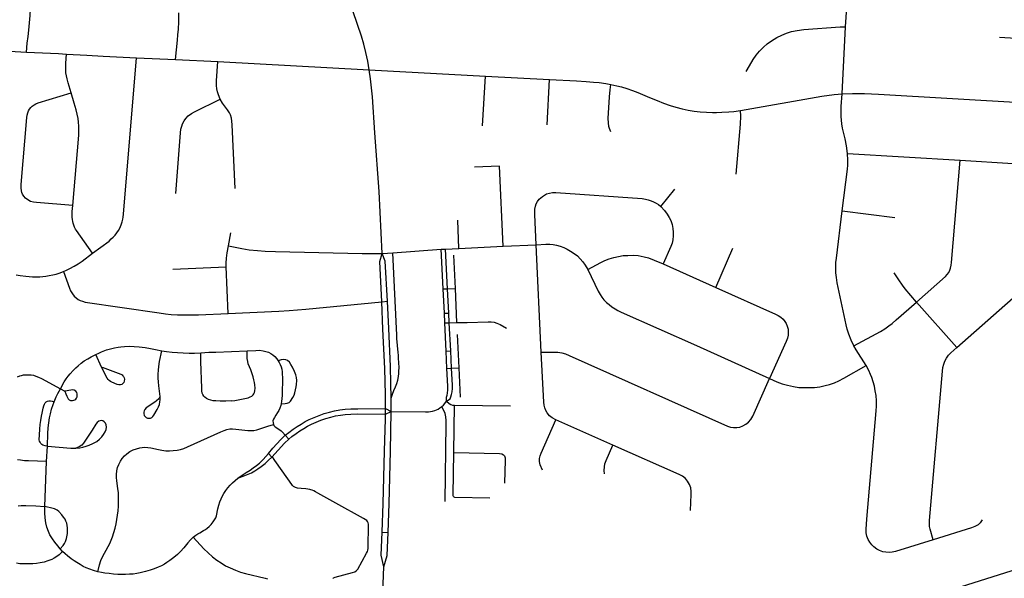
# Model space of a CAD drawing. Extents: x 1410746 to 1533160, y 578873 to 704954.
# Tile 75 of 227: x 1499601 to 1505911, y 605236 to 608815. Entities that reach past the tile are written whole.
import ezdxf

# ---------------------------------------------------------------- set-up
doc = ezdxf.new("R2010")
doc.units = 0
doc.header["$MEASUREMENT"] = 0
doc.layers.add('MC_STREETS', color=254, linetype='CONTINUOUS')

msp = doc.modelspace()

# ---------------------------------------------------------------- linework, layer by layer
at = {"layer": 'MC_STREETS'}
for p, q in [((1504871.284875, 608340.50295), (1504892.756925, 608770.539875)), ((1505879.240275, 608702.5756), (1506084.039575, 608689.9152)), ((1500349.80535, 608570.93425), (1500599.3847, 608560.515125)), ((1500599.3847, 608560.515125), (1500870.7193, 608546.51775)), ((1500870.7193, 608546.51775), (1501840.3372, 608494.1099)), ((1501840.3372, 608494.1099), (1502586.974125, 608452.401725)), ((1502567.701875, 608135.8922), (1502586.974125, 608452.401725)), ((1502586.974125, 608452.401725), (1502996.5701, 608431.053675)), ((1502980.866075, 608141.73895), (1502996.5701, 608431.053675)), ((1504906.586175, 607957.1029), (1505628.227525, 607914.9429)), ((1505628.227525, 607914.9429), (1505968.05395, 607894.376375)), ((1503710.3223, 607618.44215), (1503799.350275, 607728.6253)), ((1504871.86395, 607590.783475), (1505208.368175, 607547.5013)), ((1502415.6677, 607349.626275), (1502408.253875, 607530.4909)), ((1500940.257675, 607366.369375), (1500954.7876, 607450.59405)), ((1502699.589875, 607363.90565), (1502911.127125, 607373.688625)), ((1502943.3374, 606684.5164), (1502911.127125, 607373.688625)), ((1501924.050875, 607318.164225), (1501992.752725, 607321.722475)), ((1501992.752725, 607321.722475), (1502302.624475, 607343.940975)), ((1502302.624475, 607343.940975), (1502330.793475, 607345.357675)), ((1502314.895425, 607090.6079), (1502302.624475, 607343.940975)), ((1502330.793475, 607345.357675), (1502415.6677, 607349.626275)), ((1502342.867525, 607091.7562), (1502330.793475, 607345.357675)), ((1502393.0897, 607093.817875), (1502383.15675, 607306.079125)), ((1502415.6677, 607349.626275), (1502699.589875, 607363.90565)), ((1504061.682475, 607098.97465), (1504171.62245, 607350.4767)), ((1503723.8381, 607249.989675), (1504061.682475, 607098.97465)), ((1500582.279, 607217.77), (1500923.550075, 607230.88105)), ((1500936.29365, 606932.64695), (1500923.550075, 607230.88105)), ((1502314.895425, 607090.6079), (1502342.867525, 607091.7562)), ((1502322.8308, 606934.658125), (1502314.895425, 607090.6079)), ((1502342.867525, 607091.7562), (1502393.0897, 607093.817875)), ((1502350.79725, 606935.93415), (1502342.867525, 607091.7562)), ((1502403.321025, 606876.04295), (1502393.0897, 607093.817875)), ((1505606.30405, 606715.23755), (1506040.4498, 607097.501375)), ((1501920.913075, 607008.069325), (1501957.182375, 607011.434825)), ((1501929.20705, 606833.039675), (1501920.913075, 607008.069325)), ((1501965.793075, 606836.046125), (1501957.182375, 607011.434825)), ((1505606.30405, 606715.23755), (1505348.697925, 607005.825875)), ((1502322.8308, 606934.658125), (1502350.79725, 606935.93415)), ((1502326.1203, 606872.05285), (1502322.8308, 606934.658125)), ((1502354.06905, 606873.497375), (1502350.79725, 606935.93415)), ((1502326.1203, 606872.05285), (1502354.06905, 606873.497375)), ((1502335.0571, 606691.18295), (1502326.1203, 606872.05285)), ((1502354.06905, 606873.497375), (1502403.321025, 606876.04295)), ((1502363.59245, 606692.812575), (1502354.06905, 606873.497375)), ((1502417.479475, 606583.949675), (1502406.909025, 606798.507175)), ((1502335.0571, 606691.18295), (1502363.59245, 606692.812575)), ((1502339.08425, 606580.397725), (1502335.0571, 606691.18295)), ((1502368.620425, 606581.870375), (1502363.59245, 606692.812575)), ((1500126.2271, 606589.386425), (1500088.329425, 606670.181625)), ((1502339.08425, 606580.397725), (1502368.620425, 606581.870375)), ((1502368.620425, 606581.870375), (1502417.479475, 606583.949675)), ((1502426.74375, 606395.904925), (1502417.479475, 606583.949675)), ((1499862.446125, 606450.68835), (1499889.712725, 606436.078575)), ((1501981.18475, 606304.184675), (1501981.30485, 606389.8383)), ((1501945.174275, 606287.280475), (1501945.551225, 606323.2666)), ((1501945.174275, 606287.280475), (1501981.18475, 606304.184675)), ((1501945.551225, 606323.2666), (1501981.18475, 606304.184675)), ((1502382.567675, 606041.15775), (1502387.5675, 606345.068)), ((1502387.5675, 606345.068), (1502745.407425, 606340.420725)), ((1503402.5492, 606090.11085), (1503037.1909, 606252.492325)), ((1501303.423625, 606152.8779), (1501325.035475, 606127.906775)), ((1499773.486325, 605984.5812), (1499778.864575, 606082.366175)), ((1499762.1363, 605695.219575), (1499773.486325, 605984.5812)), ((1501216.954375, 606013.27455), (1501195.519375, 606035.859325)), ((1501923.387075, 605531.10755), (1501962.000275, 605530.096725)), ((1499875.1787, 605407.519425), (1499859.7266, 605425.17895)), ((1501925.48375, 605062.705175), (1501935.324975, 605309.393175))]:
    msp.add_line(p, q, dxfattribs=at)
for points in [[(1501840.3372, 608494.1099), (1501831.558325, 608548.593125), (1501820.2224, 608605.99755), (1501807.034825, 608657.572175), (1501790.723225, 608710.2507), (1501738.45755, 608865.199925), (1501685.927925, 609013.022), (1501567.974625, 609317.225525)], [(1504892.756925, 608770.539875), (1504907.910475, 608987.463475), (1504928.22575, 609254.162375)], [(1499643.901275, 608608.1606), (1499649.594325, 608665.493325), (1499654.927025, 608706.651875), (1499660.189825, 608747.721675), (1499664.958425, 608796.0881), (1499668.504, 608841.294), (1499673.303625, 608924.96325)], [(1500599.3847, 608560.515125), (1500612.825525, 608684.2976), (1500615.14475, 608718.49995), (1500618.0207, 608754.81615), (1500620.027925, 608800.581275), (1500620.429375, 608859.99565)], [(1504256.354425, 608482.682075), (1504277.257675, 608518.832075), (1504300.69445, 608560.211875), (1504319.771525, 608587.18655), (1504341.3686, 608613.38665), (1504366.89315, 608638.7862), (1504391.78155, 608660.190025), (1504419.7464, 608680.4449), (1504454.19875, 608701.310025), (1504484.315475, 608716.060975), (1504514.955525, 608728.616725), (1504547.3117, 608738.749475), (1504583.01505, 608746.34595), (1504626.0452, 608752.090425), (1504859.740425, 608769.611125), (1504892.756925, 608770.539875)], [(1499331.408925, 608623.91445), (1499380.023625, 608620.4199), (1499499.25795, 608616.096175), (1499643.901275, 608608.1606)], [(1499643.901275, 608608.1606), (1499850.399875, 608598.1593), (1499901.029925, 608595.192375)], [(1499931.346575, 608345.65915), (1499911.3637, 608410.661275), (1499904.41925, 608437.050175), (1499900.5998, 608456.494625), (1499897.722, 608475.83135), (1499896.3437, 608499.813825), (1499897.170675, 608536.201025), (1499901.029925, 608595.192375)], [(1499901.029925, 608595.192375), (1500031.69305, 608588.0252), (1500136.995375, 608581.960675), (1500349.80535, 608570.93425)], [(1500068.440775, 607319.793425), (1500173.778175, 607397.271625), (1500188.09475, 607410.12265), (1500200.540625, 607421.9604), (1500212.3237, 607434.546875), (1500223.839, 607450.3469), (1500233.78275, 607465.52815), (1500242.61335, 607480.522425), (1500251.7088, 607500.391825), (1500258.847225, 607521.025975), (1500262.23895, 607536.9928), (1500263.8948, 607550.441925), (1500266.150975, 607568.7133), (1500349.80535, 608570.93425)], [(1500885.526025, 608306.9635), (1500874.8867, 608333.380975), (1500869.29855, 608352.65105), (1500865.178175, 608372.5038), (1500863.428375, 608392.755975), (1500863.428375, 608423.65875), (1500870.7193, 608546.51775)], [(1501924.050875, 607318.164225), (1501905.589, 607715.1828), (1501876.5241, 608090.3025), (1501861.114, 608321.6774), (1501855.88, 608379.3504), (1501848.9524, 608436.8444), (1501840.3372, 608494.1099)], [(1502996.5701, 608431.053675), (1503170.43635, 608422.69415), (1503230.966925, 608419.2526), (1503277.5289, 608416.013525), (1503313.76625, 608412.369525), (1503358.114725, 608405.954475), (1503390.13855, 608400.6942)], [(1503390.4054, 608096.726725), (1503381.068425, 608118.840625), (1503377.628475, 608130.880425), (1503374.43425, 608153.97715), (1503373.2057, 608181.496675), (1503380.08255, 608320.8619), (1503384.49175, 608366.24155), (1503390.13855, 608400.6942)], [(1503390.13855, 608400.6942), (1503427.2124, 608392.173125), (1503457.5202, 608384.113175), (1503492.664375, 608373.8747)], [(1499940.7904, 607624.698775), (1499709.8225, 607643.239775), (1499690.222, 607646.153375), (1499670.8864, 607651.185925), (1499653.404875, 607660.456425), (1499639.3667, 607671.31615), (1499626.878675, 607685.319925), (1499619.4932, 607697.113875), (1499615.52825, 607707.60355), (1499612.084925, 607718.463275), (1499610.230825, 607738.5935), (1499610.760575, 607758.9886), (1499646.25335, 608188.08035), (1499648.6372, 608203.97265), (1499652.875125, 608217.745975), (1499657.9077, 608230.4598), (1499664.529475, 608242.114125), (1499672.7405, 608252.444125), (1499682.011, 608261.9795), (1499694.195075, 608270.72025), (1499705.319675, 608276.547425), (1499719.357875, 608282.109725), (1499931.346575, 608345.65915)], [(1499940.7904, 607624.698775), (1499979.41925, 608076.286275), (1499980.80815, 608104.7585), (1499980.1137, 608133.57795), (1499978.377575, 608158.925175), (1499975.5998, 608182.8835), (1499970.04425, 608209.2724), (1499963.440025, 608238.325375), (1499951.263525, 608280.445375), (1499931.346575, 608345.65915)], [(1503492.664375, 608373.8747), (1503527.9064, 608361.94405), (1503562.020975, 608348.923225), (1503637.2814, 608317.4128), (1503685.458475, 608297.1003), (1503726.083475, 608280.69405), (1503770.614725, 608265.06905), (1503806.552225, 608254.652375), (1503847.43765, 608244.496125), (1503885.7189, 608236.423225), (1503923.2189, 608230.173225), (1503962.5418, 608225.2253), (1504001.864725, 608222.621125), (1504041.353775, 608221.044575), (1504066.18765, 608221.058625), (1504100.56265, 608221.839875), (1504145.8102, 608224.142525)], [(1504220.614725, 608233.0378), (1504740.737875, 608324.85245), (1504820.2786, 608336.1891), (1504871.284875, 608340.50295)], [(1504906.586175, 607957.1029), (1504899.23055, 608007.36865), (1504890.4561, 608051.115), (1504874.98895, 608119.255675), (1504870.127825, 608147.380675), (1504867.35005, 608171.68625), (1504866.111925, 608195.911325), (1504865.5329, 608222.985075), (1504866.239925, 608258.4451), (1504871.284875, 608340.50295)], [(1504871.284875, 608340.50295), (1504938.79735, 608342.44715), (1505014.9134, 608341.745625), (1505105.486125, 608337.924), (1506053.62325, 608282.83015)], [(1500600.938075, 607701.06595), (1500631.455075, 608090.134075), (1500634.699175, 608113.390275), (1500639.551525, 608132.244875), (1500645.51385, 608148.843875), (1500655.29975, 608166.613025), (1500666.888325, 608182.321975), (1500681.8247, 608198.545975), (1500701.889, 608214.5236), (1500720.40045, 608225.840825), (1500885.526025, 608306.9635)], [(1500981.660425, 607733.1243), (1500963.08115, 608141.367075), (1500961.69225, 608164.630975), (1500958.56725, 608184.76985), (1500951.97005, 608205.255975), (1500945.0256, 608219.14485), (1500932.178375, 608238.242075), (1500900.58115, 608281.297625), (1500885.526025, 608306.9635)], [(1504145.8102, 608224.142525), (1504177.38555, 608227.048225), (1504220.614725, 608233.0378)], [(1504193.246325, 607825.057175), (1504219.393725, 608146.022975), (1504221.6051, 608197.4957), (1504220.614725, 608233.0378)], [(1504871.86395, 607590.783475), (1504905.5445, 607857.1029), (1504907.533475, 607882.456675), (1504908.87815, 607915.78905), (1504906.586175, 607957.1029)], [(1502699.589875, 607363.90565), (1502675.302275, 607876.6989), (1502515.396975, 607870.01085)], [(1505348.697925, 607005.825875), (1505534.155175, 607170.499125), (1505544.70705, 607182.01025), (1505554.939175, 607195.120175), (1505562.613275, 607209.5091), (1505567.089825, 607223.2585), (1505570.926875, 607241.484475), (1505573.16515, 607260.34995), (1505628.227525, 607914.9429)], [(1502911.127125, 607373.688625), (1502902.312475, 607567.9048), (1502902.01865, 607585.2403), (1502903.1067, 607602.146525), (1502906.13215, 607619.617425), (1502911.883925, 607635.502125), (1502920.2356, 607651.05635), (1502930.51935, 607664.27835), (1502940.215475, 607674.268275), (1502950.499225, 607683.082925), (1502964.602675, 607691.897575), (1502978.118475, 607698.655475), (1502995.453975, 607704.531925), (1503015.43385, 607707.47015), (1503036.589, 607707.76395), (1503589.7287, 607668.997775), (1503610.716725, 607665.74745), (1503629.5213, 607661.340125), (1503648.91355, 607654.87605), (1503663.017, 607648.9996), (1503679.177175, 607640.18495), (1503694.228475, 607630.37335), (1503710.3223, 607618.44215)], [(1500068.440775, 607319.793425), (1499964.36915, 607463.7915), (1499957.80125, 607474.113), (1499952.1044, 607485.875775), (1499947.147325, 607499.414575), (1499943.704, 607511.3338), (1499941.055275, 607522.193525), (1499938.671425, 607535.4371), (1499937.25405, 607550.996375), (1499936.919075, 607563.38875), (1499937.1205, 607574.31425), (1499937.91185, 607586.686275), (1499940.7904, 607624.698775)], [(1503710.3223, 607618.44215), (1503733.6372, 607592.77615), (1503750.670625, 607569.513725), (1503763.79785, 607548.8064), (1503773.7878, 607527.651225), (1503782.1706, 607503.3865), (1503787.165575, 607478.41165), (1503788.93135, 607454.666475), (1503789.36035, 607430.396225), (1503786.1283, 607405.7152), (1503781.42715, 607384.2662), (1503774.375425, 607362.5234), (1503723.8381, 607249.989675)], [(1504946.516725, 606726.54735), (1504928.8084, 606761.964025), (1504913.530625, 606800.158475), (1504903.461175, 606831.755675), (1504896.516725, 606859.18625), (1504840.61395, 607130.019575), (1504835.0584, 607163.005675), (1504832.280625, 607193.56125), (1504830.891725, 607222.380675), (1504832.280625, 607260.2279), (1504834.711175, 607286.269575), (1504871.86395, 607590.783475)], [(1500923.550075, 607230.88105), (1500924.072175, 607254.89825), (1500926.68275, 607288.313475), (1500931.642825, 607322.250825), (1500940.257675, 607366.369375)], [(1500940.257675, 607366.369375), (1501025.600575, 607349.1742), (1501071.278375, 607341.631075), (1501124.4993, 607335.7642), (1501175.3169, 607332.199125), (1501240.160525, 607329.47825), (1501796.66435, 607316.191875), (1501924.050875, 607318.164225)], [(1502911.127125, 607373.688625), (1502973.417325, 607376.62685), (1502997.510725, 607376.0392), (1503019.55215, 607374.028325), (1503041.687575, 607370.3825), (1503064.343825, 607364.653325), (1503088.30215, 607355.79915), (1503110.437575, 607345.3825), (1503131.0105, 607332.8825), (1503154.448, 607317.778325), (1503175.0408, 607301.44955), (1503192.64255, 607284.0651), (1503210.590675, 607262.811925), (1503225.686775, 607241.4058), (1503241.276575, 607214.449475)], [(1499880.976275, 607201.93475), (1499902.0164, 607210.7938), (1499922.9994, 607221.07515), (1499949.882375, 607235.5735), (1499976.1265, 607251.909125), (1500000.76385, 607268.78035), (1500068.440775, 607319.793425)], [(1501920.913075, 607008.069325), (1501908.17785, 607265.621375), (1501924.050875, 607318.164225)], [(1501957.182375, 607011.434825), (1501943.94025, 607267.817325), (1501924.050875, 607318.164225)], [(1501981.30485, 606389.8383), (1501990.599575, 606416.483175), (1501999.241625, 606439.16085), (1502009.115625, 606462.190825), (1502017.259525, 606484.0819), (1502023.77875, 606506.0843), (1502028.571175, 606528.330475), (1502030.90005, 606547.62685), (1502031.8206, 606563.066875), (1502032.081025, 606585.723125), (1502029.1134, 606647.64745), (1502027.653925, 606665.931475), (1502025.71755, 606682.496), (1502018.4951, 606771.6027), (1502017.071725, 606792.885575), (1501992.752725, 607321.722475)], [(1503241.276575, 607214.449475), (1503325.129475, 607258.89395), (1503351.8981, 607271.47325), (1503377.968525, 607282.27385), (1503408.50815, 607291.584725), (1503438.67535, 607298.660975), (1503467.72525, 607303.502625), (1503499.382175, 607305.3648), (1503534.391025, 607305.737225), (1503565.3031, 607303.502625), (1503602.174125, 607296.7988), (1503629.734275, 607288.60525), (1503667.7226, 607274.825175), (1503723.8381, 607249.989675)], [(1499577.73255, 607180.978375), (1499604.642275, 607176.6381), (1499640.178725, 607171.907825), (1499661.93395, 607169.1873), (1499682.642375, 607167.950625), (1499710.4949, 607167.950625), (1499729.6726, 607168.422325), (1499748.849175, 607169.777025), (1499769.572825, 607172.008475), (1499791.0572, 607175.914725), (1499813.40965, 607180.472025), (1499834.242975, 607185.68035), (1499855.0763, 607191.97375), (1499880.976275, 607201.93475)], [(1499880.976275, 607201.93475), (1499920.5336, 607094.723675), (1499927.788475, 607076.97965), (1499938.6349, 607058.2917), (1499949.614575, 607044.901825), (1499962.46885, 607032.85095), (1499976.1265, 607023.47805), (1499988.980775, 607017.0509), (1500003.709625, 607011.427175), (1500021.65205, 607006.339025), (1500494.627, 606936.4664), (1500534.55755, 606930.2164), (1500571.3631, 606927.0914), (1500612.335325, 606924.66085), (1500656.779775, 606923.619175), (1500699.4884, 606923.6004), (1500747.05755, 606925.008075), (1500936.29365, 606932.64695)], [(1503241.276575, 607214.449475), (1503308.203675, 607076.42865), (1503320.025725, 607055.3502), (1503331.641175, 607038.1474), (1503345.44325, 607020.9599), (1503361.8495, 607003.7724), (1503378.516175, 606989.449475), (1503396.484925, 606975.126575), (1503416.276575, 606962.626575), (1503434.766175, 606952.2099), (1503456.641175, 606941.532825), (1503937.63075, 606727.730725), (1504407.162, 606516.532825)], [(1505348.697925, 607005.825875), (1505275.707425, 607091.056975), (1505257.9991, 607114.320875), (1505235.082425, 607148.001425), (1505205.160825, 607194.120125)], [(1504061.682475, 607098.97465), (1504445.492075, 606928.755825), (1504461.948075, 606920.076375), (1504478.88505, 606909.094425), (1504492.769625, 606896.5221), (1504504.816325, 606882.124825), (1504513.630975, 606867.727575), (1504519.981775, 606851.15315), (1504525.06695, 606832.000475), (1504526.73765, 606813.245225), (1504525.090025, 606793.9783), (1504520.6827, 606773.7046), (1504513.412, 606754.293225), (1504407.162, 606516.532825)], [(1500936.29365, 606932.64695), (1501261.29365, 606947.2303), (1501327.960325, 606951.39695), (1501434.55755, 606960.424725), (1501920.913075, 607008.069325)], [(1504946.516725, 606726.54735), (1505116.655625, 606818.214025), (1505144.780625, 606834.880675), (1505170.71715, 606852.855075), (1505192.2026, 606869.64145), (1505218.65555, 606891.701775), (1505348.697925, 607005.825875)], [(1502403.321025, 606876.04295), (1502469.776375, 606874.732075), (1502603.185725, 606879.963825), (1502621.4968, 606879.3825), (1502641.26115, 606876.76665), (1502658.990925, 606871.82555), (1502681.0805, 606862.234025), (1502720.89985, 606838.40055)], [(1501945.551225, 606323.2666), (1501944.756175, 606414.703775), (1501943.9766, 606497.69335), (1501940.9939, 606580.0443), (1501929.20705, 606833.039675)], [(1501981.30485, 606389.8383), (1501979.9465, 606486.883325), (1501976.5701, 606593.21765), (1501965.793075, 606836.046125)], [(1500088.329425, 606670.181625), (1500107.465375, 606679.3022), (1500126.3545, 606687.4297), (1500157.48435, 606699.0803), (1500182.512475, 606707.204675), (1500208.005175, 606712.621975), (1500231.442675, 606717.309475), (1500249.109075, 606719.76935), (1500273.8906, 606721.996975), (1500305.0409, 606722.87735), (1500334.925475, 606721.908125), (1500367.39465, 606718.8389), (1500404.61975, 606714.184475), (1500439.141825, 606708.272425), (1500471.10565, 606702.30335), (1500511.912075, 606693.450125)], [(1500500.456675, 606400.59375), (1500493.23205, 606469.090625), (1500490.82125, 606494.08335), (1500489.519175, 606519.08335), (1500489.25875, 606544.604175), (1500490.325225, 606568.821825), (1500492.293375, 606592.6567), (1500497.848925, 606624.253925), (1500511.912075, 606693.450125)], [(1500511.912075, 606693.450125), (1500541.22275, 606689.318675), (1500578.5781, 606685.365025), (1500613.473925, 606681.9796), (1500648.10935, 606679.896275), (1500686.651, 606679.115025), (1500721.026, 606679.115025), (1500761.79395, 606680.15895)], [(1500957.293175, 606373.6445), (1500921.355675, 606371.30075), (1500885.418175, 606371.56115), (1500858.105525, 606372.77925), (1500841.9286, 606373.9049), (1500826.841975, 606376.42405), (1500810.6786, 606381.196575), (1500797.65775, 606388.227825), (1500787.2411, 606396.30075), (1500781.53515, 606402.69875), (1500774.7411, 606413.227825), (1500771.340525, 606423.209125), (1500769.020175, 606436.937875), (1500767.466975, 606455.2435), (1500761.5642, 606625.035175), (1500761.79395, 606680.15895)], [(1500761.79395, 606680.15895), (1500814.064, 606684.06115), (1500858.786425, 606685.79905), (1501058.49775, 606693.69825)], [(1500957.293175, 606373.6445), (1500979.689, 606376.24865), (1501000.261925, 606379.8945), (1501065.3661, 606393.43615), (1501078.386925, 606397.86325), (1501088.543175, 606403.332), (1501097.39735, 606410.884075), (1501102.605675, 606417.3945), (1501106.77235, 606426.509075), (1501108.855675, 606436.92575), (1501109.3765, 606454.8945), (1501107.847225, 606474.664175), (1501105.47025, 606490.571575), (1501102.605675, 606508.540325), (1501097.65775, 606527.290325), (1501090.886925, 606546.821575), (1501081.511925, 606570.7799), (1501065.886925, 606611.1445), (1501062.2633, 606625.991575), (1501059.636925, 606643.43615), (1501058.855675, 606658.80075), (1501058.49775, 606693.69825)], [(1501058.49775, 606693.69825), (1501114.84525, 606696.56115), (1501136.980675, 606696.821575), (1501160.939, 606694.2174), (1501179.4286, 606689.790325), (1501195.83485, 606684.06115), (1501210.418175, 606676.24865), (1501223.439, 606667.6549), (1501235.939, 606657.49865), (1501248.798475, 606642.906175), (1501258.372325, 606629.348875)], [(1502943.3374, 606684.5164), (1503022.66595, 606685.6337), (1503049.48125, 606684.143975), (1503074.434375, 606680.419625), (1503098.6426, 606674.088225), (1503123.2233, 606664.404925), (1504136.99015, 606211.524525), (1504155.611875, 606205.193125), (1504176.095775, 606201.468775), (1504196.9521, 606201.468775), (1504217.088725, 606205.036725), (1504236.057725, 606212.269375), (1504254.67945, 606222.69755), (1504271.439025, 606235.732775), (1504286.3364, 606253.609625), (1504298.3713, 606274.2345), (1504407.162, 606516.532825)], [(1503037.1909, 606252.492325), (1503013.3551, 606264.410225), (1502996.59555, 606277.073), (1502980.58085, 606296.812025), (1502972.759725, 606311.336975), (1502965.683475, 606327.7241), (1502961.21425, 606344.48365), (1502959.31305, 606364.1836), (1502943.3374, 606684.5164)], [(1505025.2035, 606598.683325), (1504961.7945, 606699.464025), (1504946.516725, 606726.54735)], [(1505223.21855, 605054.104175), (1508496.4741, 606087.73615), (1508618.6958, 606125.223475), (1508742.346, 606161.412225), (1508860.560525, 606194.298925), (1508968.262275, 606223.58685), (1509089.356025, 606255.7049), (1509233.887275, 606292.597275), (1509352.796075, 606320.366725), (1509474.433175, 606347.821375), (1509604.742275, 606375.91095), (1509717.1631, 606399.17965), (1509858.482525, 606427.264975), (1510032.985925, 606459.146), (1510198.83285, 606486.791275), (1510305.109075, 606503.462075), (1510344.746025, 606509.679625), (1510448.8433, 606526.0086), (1511431.344425, 606676.209675)], [(1505456.017275, 605483.344025), (1505436.3411, 605551.690675), (1505432.51405, 605569.0197), (1505430.8884, 605587.993075), (1505430.91575, 605605.640325), (1505513.901875, 606563.626425), (1505517.026875, 606587.23755), (1505522.92965, 606609.11255), (1505530.568525, 606627.86255), (1505541.128, 606646.47785), (1505553.832425, 606665.36255), (1505568.79625, 606681.311425), (1505606.30405, 606715.23755)], [(1499862.446125, 606450.68835), (1499886.64925, 606493.901325), (1499899.40765, 606514.22255), (1499911.6007, 606530.849425), (1499925.641175, 606547.106825), (1499943.746, 606567.059075), (1499960.372875, 606583.68595), (1499975.5218, 606597.726425), (1499995.47405, 606614.722775), (1500015.056825, 606628.76325), (1500038.21175, 606643.120075), (1500059.3055, 606655.09925), (1500088.329425, 606670.181625)], [(1501276.87165, 606354.56505), (1501302.019725, 606355.973625), (1501315.5614, 606358.05695), (1501327.019725, 606362.48405), (1501335.8739, 606370.817375), (1501351.4989, 606394.254875), (1501359.5718, 606409.61945), (1501364.78015, 606424.2028), (1501369.46765, 606442.692375), (1501373.113475, 606462.74445), (1501375.457225, 606478.8903), (1501376.4989, 606503.36945), (1501374.099425, 606523.407675), (1501369.821275, 606540.58285), (1501361.65515, 606560.661125), (1501349.15515, 606588.004875), (1501338.9989, 606606.49445), (1501329.363475, 606620.036125), (1501317.90515, 606630.973625), (1501306.96765, 606636.18195), (1501292.644725, 606637.48405), (1501277.800975, 606635.4007), (1501258.372325, 606629.348875)], [(1501258.372325, 606629.348875), (1501264.48755, 606619.456975), (1501270.83485, 606605.93615), (1501276.3036, 606591.0924), (1501280.20985, 606575.207), (1501282.814, 606558.540325), (1501283.855675, 606542.134075), (1501284.4108, 606524.720225), (1501282.814, 606409.321575), (1501281.67635, 606386.6596), (1501279.978775, 606370.5327), (1501276.87165, 606354.56505)], [(1500262.71705, 606483.205825), (1500255.338575, 606478.865525), (1500246.658025, 606476.6954), (1500237.1094, 606476.261375), (1500225.824675, 606477.997475), (1500191.10245, 606491.886375), (1500182.2049, 606496.8777), (1500175.043425, 606502.737075), (1500169.128375, 606509.49715), (1500162.198725, 606519.2037), (1500126.2271, 606589.386425)], [(1500129.0907, 606588.311975), (1500248.717, 606543.0486), (1500257.3702, 606538.8816), (1500263.201225, 606534.4026), (1500267.04865, 606529.23135), (1500270.74655, 606520.3152), (1500272.04865, 606510.9836), (1500271.180575, 606499.26485), (1500267.925375, 606489.716225), (1500262.71705, 606483.205825)], [(1502336.811725, 606370.189875), (1502336.55765, 606397.324775), (1502340.884425, 606410.080725), (1502343.397475, 606421.93925), (1502345.4294, 606444.629225), (1502345.09075, 606467.996525), (1502339.08425, 606580.397725)], [(1502336.811725, 606370.189875), (1502360.474425, 606386.7509), (1502364.7712, 606399.14545), (1502369.3985, 606414.845225), (1502372.66815, 606431.224425), (1502374.55385, 606452.756975), (1502374.2152, 606474.09235), (1502368.620425, 606581.870375)], [(1504407.162, 606516.532825), (1504453.30335, 606495.19615), (1504487.640175, 606483.114675), (1504521.65905, 606473.258725), (1504560.446925, 606464.3566), (1504594.147875, 606459.5876), (1504631.02815, 606457.68), (1504664.729075, 606457.68), (1504695.568625, 606459.5876), (1504729.269575, 606463.720725), (1504762.33465, 606471.0332), (1504790.3128, 606478.6636), (1504821.68665, 606489.4436), (1504851.356, 606501.87275), (1504883.4673, 606518.08735), (1505025.2035, 606598.683325)], [(1505030.37125, 605614.85235), (1505089.975325, 606309.7911), (1505091.628475, 606339.87825), (1505091.29785, 606373.2717), (1505088.652825, 606406.665125), (1505084.35465, 606436.42165), (1505078.3038, 606466.5552), (1505070.7989, 606495.604075), (1505062.5332, 606521.7237), (1505054.2675, 606541.23075), (1505042.3649, 606566.6891), (1505025.2035, 606598.683325)], [(1499587.7544, 606526.088), (1499601.861075, 606532.582925), (1499613.729025, 606536.370575), (1499626.354525, 606538.895675), (1499640.747575, 606540.410725), (1499656.6557, 606540.158225), (1499674.331375, 606539.148175), (1499688.97695, 606536.6231), (1499705.390075, 606531.8254), (1499721.803225, 606525.26015), (1499740.236425, 606516.1698), (1499862.446125, 606450.68835)], [(1499821.1448, 606366.649525), (1499834.739525, 606398.2416), (1499845.7445, 606419.650425), (1499862.446125, 606450.68835)], [(1499948.8357, 606376.621425), (1499954.51975, 606379.431125), (1499960.34715, 606383.22425), (1499965.5555, 606389.995075), (1499968.6805, 606398.3284), (1499970.243, 606408.745075), (1499969.201325, 606418.6409), (1499966.33675, 606426.193), (1499960.08675, 606434.2659), (1499950.71175, 606440.5159), (1499938.993, 606442.85965), (1499928.576325, 606441.818), (1499916.076325, 606438.432575), (1499904.8784, 606436.870075), (1499889.712725, 606436.078575)], [(1499889.712725, 606436.078575), (1499897.84715, 606418.120075), (1499903.0555, 606403.53675), (1499906.701325, 606393.6409), (1499911.817075, 606384.954425), (1499919.3105, 606378.98725), (1499927.702225, 606375.918025), (1499939.23075, 606374.977075), (1499948.8357, 606376.621425)], [(1499778.864575, 606082.366175), (1499763.47235, 606084.9131), (1499750.4515, 606088.81935), (1499742.3786, 606093.50685), (1499736.649425, 606099.75685), (1499731.4411, 606107.82975), (1499728.3161, 606115.121425), (1499726.7536, 606124.236), (1499727.53485, 606154.965175), (1499730.399425, 606191.4235), (1499733.0036, 606221.371425), (1499736.1286, 606247.152675), (1499740.8161, 606274.236), (1499744.982775, 606294.808925), (1499751.7536, 606325.277675), (1499756.4411, 606342.20475), (1499759.8265, 606351.058925), (1499764.774425, 606359.9131), (1499771.024425, 606365.902675), (1499779.35775, 606370.590175), (1499788.993175, 606372.933925), (1499797.84735, 606372.4131), (1499808.264, 606370.32975), (1499821.1448, 606366.649525)], [(1499778.864575, 606082.366175), (1499781.8577, 606163.665825), (1499784.3923, 606199.6305), (1499787.781975, 606233.2761), (1499792.3784, 606264.908275), (1499797.84735, 606290.38185), (1499804.8784, 606319.07495), (1499814.77425, 606349.8909), (1499821.1448, 606366.649525)], [(1500499.02615, 606398.214225), (1500491.862925, 606387.0521), (1500478.8421, 606372.729175), (1500467.50705, 606364.4815), (1500411.58625, 606327.47405), (1500403.178075, 606318.64545), (1500398.133175, 606309.60665), (1500396.451525, 606300.567875), (1500396.451525, 606291.318875), (1500399.6046, 606279.967825), (1500404.4393, 606273.031075), (1500410.95565, 606266.72495), (1500419.784225, 606262.731075), (1500430.50465, 606261.25965)], [(1500430.50465, 606261.25965), (1500440.09115, 606263.019175), (1500448.017825, 606266.982525), (1500454.275725, 606272.614625), (1500460.116425, 606280.3327), (1500482.7391, 606318.2936), (1500491.46395, 606334.410775), (1500496.81085, 606349.5521), (1500499.661925, 606366.992475), (1500501.001325, 606379.6246), (1500500.456675, 606400.59375)], [(1502306.92455, 606337.030225), (1502316.29515, 606345.962625), (1502325.4357, 606355.6305), (1502336.811725, 606370.189875)], [(1502336.811725, 606370.189875), (1502354.358475, 606355.238075), (1502363.76335, 606349.762), (1502374.6518, 606346.218825), (1502387.5675, 606345.068)], [(1501276.87165, 606354.56505), (1501273.754375, 606343.65455), (1501268.0958, 606326.678875), (1501261.588475, 606311.966625), (1501253.666475, 606297.5373), (1501243.19815, 606280.844575), (1501233.12725, 606266.503325), (1501226.788325, 606255.38105), (1501224.241975, 606244.6298), (1501224.7501, 606233.2062), (1501226.788325, 606221.995575)], [(1501303.423625, 606152.8779), (1501325.258825, 606170.346075), (1501353.332675, 606190.93355), (1501378.464275, 606207.954175), (1501404.6331, 606224.58), (1501431.021975, 606239.857775), (1501457.06365, 606252.705), (1501488.216975, 606266.8277), (1501519.56365, 606279.78835), (1501553.2442, 606291.5939), (1501586.57755, 606301.316125), (1501618.8692, 606308.955), (1501652.896975, 606315.552225), (1501687.6192, 606319.7189), (1501722.68865, 606321.802225), (1501767.1335, 606322.713925), (1501945.551225, 606323.2666)], [(1501962.000275, 605530.096725), (1501968.832875, 605716.08655), (1501976.818975, 606050.114325), (1501981.18475, 606304.184675)], [(1501981.18475, 606304.184675), (1502201.699625, 606302.832125), (1502221.797575, 606303.77915), (1502234.74025, 606304.8314), (1502246.630675, 606307.041125), (1502261.36215, 606310.934425), (1502272.831675, 606315.66955), (1502283.0385, 606320.825575), (1502293.77145, 606327.45475), (1502306.92455, 606337.030225)], [(1502326.812275, 605728.134025), (1502334.6774, 606223.841125), (1502334.035425, 606247.594275), (1502332.3936, 606270.502225), (1502327.1574, 606292.0924), (1502306.92455, 606337.030225)], [(1500143.3323, 606238.8772), (1500133.610075, 606244.43275), (1500123.1934, 606246.168875), (1500109.304525, 606243.3911), (1500097.846175, 606235.05775), (1500088.8184, 606224.293875), (1500065.29085, 606186.1287), (1500032.1894, 606133.401825), (1500009.454425, 606101.3293), (1499998.898925, 606089.149875), (1499983.06565, 606078.188375), (1499961.00525, 606070.5122)], [(1499961.00525, 606070.5122), (1499987.329425, 606072.7996), (1500004.961525, 606075.44495), (1500027.02305, 606082.2878), (1500047.433325, 606089.69475), (1500070.757625, 606099.705375), (1500094.710525, 606113.50875), (1500111.7865, 606126.61865), (1500127.7073, 606142.0022), (1500139.165625, 606157.279975), (1500148.88785, 606173.599425), (1500154.790625, 606189.57165), (1500156.873975, 606204.154975), (1500155.13785, 606218.738325), (1500150.27675, 606230.8911), (1500143.3323, 606238.8772)], [(1501325.035475, 606127.906775), (1501345.33265, 606144.1445), (1501372.34935, 606163.95675), (1501396.56885, 606180.35965), (1501421.75565, 606196.36155), (1501446.6063, 606210.748775), (1501471.18, 606222.8718), (1501501.33775, 606236.543175), (1501531.33495, 606248.945875), (1501563.3293, 606260.1604), (1501595.001525, 606269.398125), (1501625.810975, 606276.686375), (1501657.6726, 606282.407125), (1501687.789075, 606286.03225), (1501722.36725, 606288.541975), (1501767.184375, 606288.98705), (1501945.174275, 606287.280475)], [(1501923.387075, 605531.10755), (1501929.943975, 605716.08655), (1501940.013425, 606051.156), (1501944.982875, 606258.08525), (1501945.174275, 606287.280475)], [(1502950.849725, 605928.011425), (1502936.633575, 605963.110675), (1502932.164375, 605983.967), (1502931.791925, 606004.4509), (1502935.516275, 606021.5829), (1502942.0597, 606038.924275), (1503037.1909, 606252.492325)], [(1500101.707825, 605278.3785), (1500112.7729, 605322.2773), (1500121.660825, 605349.90195), (1500131.898975, 605373.002875), (1500168.21925, 605440.033), (1500177.88255, 605458.6799), (1500187.680275, 605481.157), (1500195.748975, 605502.48145), (1500204.394025, 605528.704725), (1500212.462725, 605556.9452), (1500219.37875, 605585.762), (1500224.2681, 605612.409575), (1500228.600125, 605640.225775), (1500232.05815, 605667.8899), (1500234.3635, 605699.300225), (1500235.228, 605725.5235), (1500235.089025, 605757.204525), (1500233.352925, 605784.6351), (1500230.57515, 605811.023975), (1500224.32515, 605860.329525), (1500221.894575, 605881.5101), (1500221.20015, 605901.9962), (1500223.6307, 605923.8712), (1500228.839025, 605946.093425), (1500236.1307, 605966.232325), (1500246.547375, 605986.718425), (1500258.70015, 606004.773975), (1500273.283475, 606020.7462), (1500287.172375, 606033.94065), (1500307.658475, 606048.17675), (1500329.18625, 606058.94065), (1500349.672375, 606066.579525), (1500371.20015, 606071.787875), (1500399.960625, 606076.17485), (1500422.589025, 606075.2601), (1500442.3807, 606072.482325), (1500490.12495, 606061.06025), (1500512.8668, 606056.162875), (1500537.519575, 606053.732325), (1500561.82515, 606052.69065), (1500585.43625, 606054.42675), (1500609.7418, 606057.55175), (1500630.922375, 606062.06565), (1500653.144575, 606068.662875), (1500677.102925, 606077.69065), (1500890.297375, 606174.218425), (1500910.783475, 606183.2462), (1500928.839025, 606189.148975), (1500947.589025, 606193.31565), (1500965.297375, 606194.0101), (1500985.783475, 606192.273975), (1501064.2557, 606182.898975), (1501082.31125, 606182.204525), (1501101.408475, 606183.2462), (1501120.852925, 606187.06565), (1501152.095375, 606198.229625), (1501190.988775, 606211.364725), (1501226.788325, 606221.995575)], [(1501226.788325, 606221.995575), (1501230.749325, 606214.63945), (1501239.237175, 606205.58575), (1501268.661675, 606186.9125), (1501276.866575, 606180.405175), (1501286.17165, 606171.60535), (1501303.423625, 606152.8779)], [(1501195.519375, 606035.859325), (1501224.044575, 606069.515825), (1501274.413975, 606125.739875), (1501303.423625, 606152.8779)], [(1501216.954375, 606013.27455), (1501297.9268, 606102.54705), (1501325.035475, 606127.906775)], [(1499778.864575, 606082.366175), (1499928.489525, 606070.1166), (1499961.00525, 606070.5122)], [(1503347.801325, 605904.63845), (1503346.684025, 605926.612075), (1503347.801325, 605949.3306), (1503351.525675, 605969.44205), (1503358.601925, 605989.92595), (1503402.5492, 606090.11085)], [(1503900.121775, 605671.494425), (1503903.70675, 605773.9668), (1503903.661525, 605793.2766), (1503901.239075, 605814.881725), (1503894.1628, 605837.2278), (1503881.59655, 605858.525675), (1503867.347525, 605875.58855), (1503847.980925, 605890.485925), (1503826.75215, 605901.658975), (1503402.5492, 606090.11085)], [(1499773.486325, 605984.5812), (1499657.486175, 605987.89805), (1499632.826775, 605989.5346), (1499606.113575, 605992.226475), (1499587.347275, 605995.88415)], [(1500998.7792, 605876.861525), (1501027.096375, 605896.97715), (1501053.512175, 605914.0304), (1501077.587325, 605929.41175), (1501098.318725, 605943.789975), (1501118.715725, 605957.833825), (1501138.444, 605973.54955), (1501162.503075, 605997.2377), (1501179.238025, 606015.681075), (1501195.519375, 606035.859325)], [(1500998.7792, 605876.861525), (1501055.46145, 605899.602875), (1501085.669775, 605912.884125), (1501108.065625, 605925.384125), (1501128.1177, 605937.623725), (1501149.662775, 605952.211525), (1501173.219225, 605970.874525), (1501196.625625, 605992.274675), (1501216.954375, 606013.27455)], [(1501606.83115, 605235.42835), (1501612.6462, 605239.25405), (1501622.286925, 605243.079725), (1501733.5997, 605273.503925), (1501747.94425, 605278.03375), (1501758.002775, 605284.06885), (1501767.725975, 605293.792075), (1501824.388875, 605397.39465), (1501829.418125, 605407.788425), (1501832.364775, 605416.803575), (1501833.7082, 605426.81815), (1501834.78265, 605441.65205), (1501837.152325, 605570.332275), (1501836.487, 605582.0995), (1501833.730975, 605591.870875), (1501829.847475, 605600.013675), (1501824.71125, 605606.40265), (1501815.691525, 605613.793825), (1501804.887325, 605620.135325), (1501626.507775, 605716.857), (1501512.61665, 605780.9436), (1501497.817275, 605789.24095), (1501485.442325, 605796.130125), (1501474.47365, 605801.086975), (1501467.3766, 605803.814975), (1501460.201, 605805.740125), (1501448.1563, 605807.801825), (1501434.3587, 605809.515825), (1501404.53835, 605811.521175), (1501382.0852, 605813.752575), (1501374.574425, 605815.335675), (1501369.193475, 605817.116075), (1501363.418, 605819.566275), (1501356.399675, 605824.1144), (1501350.2919, 605830.06715), (1501344.931325, 605836.603175), (1501247.1166, 605976.55895), (1501236.51615, 605991.01025), (1501226.8045, 606003.068375), (1501216.954375, 606013.27455)], [(1502614.312675, 605750.1672), (1502390.716925, 605754.225875), (1502384.4149, 605756.342325), (1502380.206725, 605759.8681), (1502378.728175, 605764.5312), (1502378.118225, 605770.703025), (1502382.567675, 606041.15775)], [(1502382.567675, 606041.15775), (1502676.8813, 606035.2583), (1502690.2217, 606033.40945), (1502701.080475, 606028.1552), (1502707.385575, 606020.448975), (1502711.588975, 606007.8388), (1502712.785575, 605993.810325), (1502707.6531, 605845.3625)], [(1500713.66275, 605499.346525), (1500729.24795, 605512.278175), (1500741.74795, 605520.871925), (1500755.550025, 605528.1636), (1500779.24795, 605541.44485), (1500791.7945, 605549.178125), (1500803.4667, 605558.371925), (1500814.925025, 605568.7886), (1500828.206275, 605581.549025), (1500842.008375, 605597.174025), (1500850.602125, 605610.19485), (1500857.633375, 605623.736525), (1500862.320875, 605635.715675), (1500870.877225, 605680.73835), (1500876.643775, 605705.246925), (1500883.93545, 605726.340675), (1500891.659375, 605745.95705), (1500900.3417, 605764.1011), (1500909.7167, 605780.50735), (1500922.477125, 605799.517775), (1500935.758375, 605816.184425), (1500949.039625, 605831.809425), (1500964.925025, 605847.955275), (1500981.5917, 605863.059425), (1500998.7792, 605876.861525)], [(1499592.16715, 605700.46775), (1499610.576875, 605702.333725), (1499640.156875, 605702.880975), (1499703.766975, 605700.979075), (1499762.1363, 605695.219575)], [(1499859.7266, 605425.17895), (1499844.82635, 605443.942225), (1499826.61495, 605467.672225), (1499810.611, 605490.0226), (1499794.882975, 605514.856325), (1499784.949475, 605535.5511), (1499774.74005, 605564.523775), (1499768.117725, 605592.39275), (1499764.003075, 605622.999575), (1499762.04725, 605655.304875), (1499762.1363, 605695.219575)], [(1499859.7266, 605425.17895), (1499879.593575, 605445.873725), (1499888.147425, 605458.566525), (1499894.76975, 605471.811175), (1499900.28835, 605491.678175), (1499906.6245, 605522.736), (1499908.166825, 605545.294675), (1499908.1606, 605560.231325), (1499902.77905, 605589.110875), (1499897.671775, 605602.319825), (1499891.70655, 605614.8162), (1499882.926075, 605627.364725), (1499870.532725, 605642.529725), (1499851.215825, 605664.015575), (1499840.377275, 605671.86595), (1499832.019025, 605676.756025), (1499823.9288, 605680.912525), (1499815.8186, 605683.9765), (1499762.1363, 605695.219575)], [(1505456.017275, 605483.344025), (1505213.57355, 605407.614175), (1505193.28555, 605402.732325), (1505176.8492, 605401.361575), (1505152.657975, 605402.895675), (1505133.2161, 605406.20455), (1505112.0229, 605413.83695), (1505093.632775, 605423.565675), (1505075.577225, 605436.7601), (1505062.73, 605449.607325), (1505049.188325, 605466.621225), (1505037.73, 605485.71845), (1505030.438325, 605505.162875), (1505025.577225, 605528.426775), (1505024.591725, 605550.4893), (1505030.37125, 605614.85235)], [(1505769.448425, 605610.266325), (1505756.957425, 605591.4042), (1505743.068525, 605579.251425), (1505722.2352, 605568.140325), (1505700.162125, 605559.773975), (1505456.017275, 605483.344025)], [(1500713.66275, 605499.346525), (1500696.29655, 605481.81795), (1500678.959125, 605463.627875), (1500652.294225, 605430.854175), (1500632.116225, 605408.0338), (1500612.65885, 605389.056875), (1500589.8385, 605370.07995), (1500563.1747, 605350.14215), (1500543.957575, 605336.69015), (1500528.824075, 605327.3218), (1500509.606925, 605316.9926), (1500488.711925, 605307.637025), (1500463.24555, 605297.295025), (1500437.542625, 605288.6473), (1500407.933875, 605279.615425), (1500374.12605, 605271.11165), (1500351.1554, 605266.590575), (1500327.524475, 605263.4248), (1500305.664975, 605261.9835), (1500279.96205, 605261.02265), (1500230.7181, 605261.262875), (1500202.372825, 605262.70415), (1500174.26775, 605265.82695), (1500146.4029, 605269.910575), (1500125.023825, 605273.5138), (1500101.707825, 605278.3785)], [(1500713.66275, 605499.346525), (1500780.947225, 605425.394), (1500808.7248, 605398.502575), (1500837.77995, 605373.447775), (1500864.28035, 605353.01645), (1500891.363675, 605334.26645), (1500920.53035, 605316.90535), (1500949.002575, 605302.669225), (1500983.7248, 605287.39145), (1501015.322, 605275.5859), (1501047.613675, 605266.2109), (1501174.704425, 605236.38135), (1501188.933125, 605232.877575)], [(1501935.324975, 605309.393175), (1501918.565425, 605383.282275), (1501923.387075, 605531.10755)], [(1501935.324975, 605309.393175), (1501956.549425, 605381.9903), (1501962.000275, 605530.096725)], [(1499875.1787, 605407.519425), (1499853.22865, 605386.367575), (1499839.30775, 605374.959625), (1499822.751925, 605364.474275), (1499806.747975, 605356.4723), (1499782.190175, 605347.090675), (1499757.632375, 605340.1924), (1499732.79865, 605334.949725), (1499708.24085, 605331.36265), (1499686.1664, 605329.431125), (1499655.53815, 605328.051475), (1499629.32475, 605328.3274), (1499602.00765, 605329.70705), (1499579.933225, 605333.570075)], [(1500101.707825, 605278.3785), (1500074.578825, 605286.24515), (1500051.278025, 605294.172225), (1500026.776175, 605303.7808), (1500008.519875, 605312.668725), (1499988.101675, 605323.9588), (1499967.2698, 605336.694825), (1499949.324225, 605348.90335), (1499931.55765, 605361.55315), (1499908.566275, 605379.374525), (1499891.734525, 605392.8951), (1499875.1787, 605407.519425)]]:
    msp.add_lwpolyline(points, dxfattribs=at)

doc.saveas('drawing.dxf')
